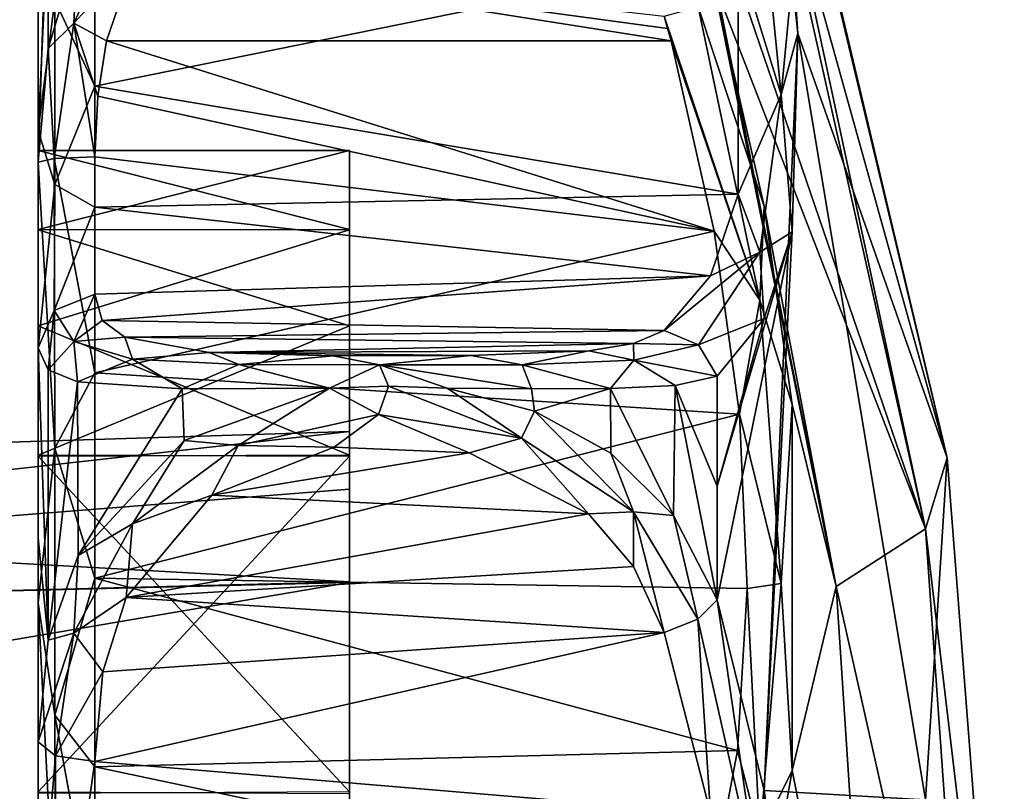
# Model space of a CAD drawing. Extents: x -207 to 207, y 0 to 988.
# Tile 138 of 144: x 83 to 96, y 688 to 699. Entities that reach past the tile are written whole.
import ezdxf

# ---------------------------------------------------------------- set-up
doc = ezdxf.new("R2010")
doc.units = 0
doc.header["$LTSCALE"] = 127.314815
for name, color, linetype in [('456', 7, 'CONTINUOUS'), ('457', 7, 'CONTINUOUS'), ('458', 7, 'CONTINUOUS'), ('459', 7, 'CONTINUOUS'), ('460', 7, 'CONTINUOUS'), ('464', 7, 'CONTINUOUS'), ('465', 7, 'CONTINUOUS'), ('481', 7, 'CONTINUOUS'), ('490', 7, 'CONTINUOUS'), ('491', 7, 'CONTINUOUS'), ('492', 7, 'CONTINUOUS'), ('493', 7, 'CONTINUOUS'), ('498', 7, 'CONTINUOUS'), ('499', 7, 'CONTINUOUS'), ('500', 7, 'CONTINUOUS'), ('501', 7, 'CONTINUOUS'), ('502', 7, 'CONTINUOUS'), ('505', 7, 'CONTINUOUS'), ('506', 7, 'CONTINUOUS'), ('510', 7, 'CONTINUOUS'), ('511', 7, 'CONTINUOUS'), ('514', 7, 'CONTINUOUS')]:
    doc.layers.add(name, color=color, linetype=linetype)

msp = doc.modelspace()

# ---------------------------------------------------------------- linework, layer by layer
at = {"layer": '456', "color": 7, "linetype": 'CONTINUOUS'}
for points in [[(92.374, 690.712, -279.252), (93.209, 687.01, -280.632), (92.638, 690.97, -279.602), (92.374, 690.712, -279.252)], [(92.638, 690.97, -279.602), (93.209, 687.01, -280.632), (93.269, 688.403, -280.658), (92.638, 690.97, -279.602)], [(92.374, 690.712, -279.252), (91.922, 690.531, -279.165), (92.547, 688.099, -280.164), (92.374, 690.712, -279.252)], [(93.209, 687.01, -280.632), (92.374, 690.712, -279.252), (92.547, 688.099, -280.164), (93.209, 687.01, -280.632)], [(93.269, 688.403, -280.658), (93.209, 687.01, -280.632), (93.646, 685.717, -281.294), (93.269, 688.403, -280.658)]]:
    msp.add_3dface(points, dxfattribs=at)
at = {"layer": '457', "color": 7, "linetype": 'CONTINUOUS'}
for points in [[(85.462, 693.115, -278.109), (86.191, 693.049, -277.744), (87.419, 693.818, -277.536), (85.462, 693.115, -278.109)], [(86.191, 693.049, -277.744), (88.078, 693.465, -277.418), (87.419, 693.818, -277.536), (86.191, 693.049, -277.744)], [(87.419, 693.818, -277.536), (88.078, 693.465, -277.418), (88.213, 693.847, -277.476), (87.419, 693.818, -277.536)], [(88.078, 693.465, -277.418), (90.002, 693.144, -277.671), (88.213, 693.847, -277.476), (88.078, 693.465, -277.418)], [(88.213, 693.847, -277.476), (90.002, 693.144, -277.671), (89.003, 693.818, -277.536), (88.213, 693.847, -277.476)], [(89.003, 693.818, -277.536), (90.002, 693.144, -277.671), (90.179, 693.511, -277.792), (89.003, 693.818, -277.536)], [(90.002, 693.144, -277.671), (91.508, 692.156, -278.382), (90.179, 693.511, -277.792), (90.002, 693.144, -277.671)], [(90.179, 693.511, -277.792), (91.508, 692.156, -278.382), (91.207, 692.946, -278.241), (90.179, 693.511, -277.792)], [(88.078, 693.465, -277.418), (86.191, 693.049, -277.744), (87.482, 693.023, -277.612), (88.078, 693.465, -277.418)], [(89.299, 692.95, -277.667), (88.078, 693.465, -277.418), (87.482, 693.023, -277.612), (89.299, 692.95, -277.667)], [(90.002, 693.144, -277.671), (88.078, 693.465, -277.418), (89.299, 692.95, -277.667), (90.002, 693.144, -277.671)], [(84.036, 691.565, -279.225), (84.767, 691.992, -278.491), (85.462, 693.115, -278.109), (84.036, 691.565, -279.225)], [(84.767, 691.992, -278.491), (86.191, 693.049, -277.744), (85.462, 693.115, -278.109), (84.767, 691.992, -278.491)], [(90.904, 692.128, -278.241), (90.002, 693.144, -277.671), (89.299, 692.95, -277.667), (90.904, 692.128, -278.241)], [(91.508, 692.156, -278.382), (90.002, 693.144, -277.671), (90.904, 692.128, -278.241), (91.508, 692.156, -278.382)], [(86.191, 693.049, -277.744), (84.767, 691.992, -278.491), (85.837, 692.378, -278.074), (86.191, 693.049, -277.744)], [(87.482, 693.023, -277.612), (86.191, 693.049, -277.744), (85.837, 692.378, -278.074), (87.482, 693.023, -277.612)], [(91.207, 692.946, -278.241), (91.508, 692.156, -278.382), (92.049, 692.107, -278.857), (91.207, 692.946, -278.241)], [(85.837, 692.378, -278.074), (84.767, 691.992, -278.491), (84.683, 691.003, -278.916), (85.837, 692.378, -278.074)], [(91.509, 691.42, -278.679), (91.508, 692.156, -278.382), (90.904, 692.128, -278.241), (91.509, 691.42, -278.679)], [(91.922, 690.531, -279.165), (92.374, 690.712, -279.252), (91.508, 692.156, -278.382), (91.922, 690.531, -279.165)], [(91.922, 690.531, -279.165), (91.508, 692.156, -278.382), (91.509, 691.42, -278.679), (91.922, 690.531, -279.165)], [(91.508, 692.156, -278.382), (92.374, 690.712, -279.252), (92.049, 692.107, -278.857), (91.508, 692.156, -278.382)], [(92.374, 690.712, -279.252), (92.638, 690.97, -279.602), (92.049, 692.107, -278.857), (92.374, 690.712, -279.252)], [(83.978, 690.52, -279.361), (84.767, 691.992, -278.491), (84.036, 691.565, -279.225), (83.978, 690.52, -279.361)], [(84.767, 691.992, -278.491), (83.978, 690.52, -279.361), (84.683, 691.003, -278.916), (84.767, 691.992, -278.491)], [(83.634, 690.426, -279.925), (83.978, 690.52, -279.361), (84.036, 691.565, -279.225), (83.634, 690.426, -279.925)], [(84.683, 691.003, -278.916), (83.978, 690.52, -279.361), (84.367, 690.002, -279.421), (84.683, 691.003, -278.916)], [(83.731, 688.87, -280.125), (83.978, 690.52, -279.361), (83.5, 689.06, -280.637), (83.731, 688.87, -280.125)], [(83.5, 689.06, -280.637), (83.978, 690.52, -279.361), (83.634, 690.426, -279.925), (83.5, 689.06, -280.637)], [(83.978, 690.52, -279.361), (83.731, 688.87, -280.125), (84.367, 690.002, -279.421), (83.978, 690.52, -279.361)], [(84.262, 688.795, -279.923), (84.367, 690.002, -279.421), (83.731, 688.87, -280.125), (84.262, 688.795, -279.923)]]:
    msp.add_3dface(points, dxfattribs=at)
at = {"layer": '458', "color": 7, "linetype": 'CONTINUOUS'}
for points in [[(92.638, 693.979, -281.051), (92.071, 693.855, -279.733), (92.638, 692.501, -280.268), (92.638, 693.979, -281.051)], [(89.003, 693.818, -277.536), (90.179, 693.511, -277.792), (90.137, 693.81, -277.915), (89.003, 693.818, -277.536)], [(90.137, 693.81, -277.915), (90.179, 693.511, -277.792), (91.199, 693.812, -278.65), (90.137, 693.81, -277.915)], [(90.179, 693.511, -277.792), (91.207, 692.946, -278.241), (91.199, 693.812, -278.65), (90.179, 693.511, -277.792)], [(91.199, 693.812, -278.65), (92.049, 692.107, -278.857), (92.071, 693.855, -279.733), (91.199, 693.812, -278.65)], [(91.207, 692.946, -278.241), (92.049, 692.107, -278.857), (91.199, 693.812, -278.65), (91.207, 692.946, -278.241)], [(92.049, 692.107, -278.857), (92.638, 690.97, -279.602), (92.071, 693.855, -279.733), (92.049, 692.107, -278.857)], [(92.071, 693.855, -279.733), (92.638, 690.97, -279.602), (92.638, 692.501, -280.268), (92.071, 693.855, -279.733)]]:
    msp.add_3dface(points, dxfattribs=at)
at = {"layer": '459', "color": 7, "linetype": 'CONTINUOUS'}
for points in [[(95.733, 692.883, -300), (93.449, 702.528, -300), (93.722, 698.591, -289.753), (95.733, 692.883, -300)], [(93.722, 698.591, -289.753), (93.449, 702.528, -300), (93.646, 699.32, -290.462), (93.722, 698.591, -289.753)], [(93.269, 688.403, -280.658), (95.44, 688.278, -289.665), (93.722, 698.591, -289.753), (93.269, 688.403, -280.658)], [(93.269, 688.403, -280.658), (93.722, 698.591, -289.753), (93.645, 695.921, -286.195), (93.269, 688.403, -280.658)], [(95.44, 688.278, -289.665), (95.733, 692.883, -300), (93.722, 698.591, -289.753), (95.44, 688.278, -289.665)], [(92.638, 690.97, -279.602), (93.269, 688.403, -280.658), (93.645, 695.921, -286.195), (92.638, 690.97, -279.602)], [(92.638, 692.501, -280.268), (92.638, 690.97, -279.602), (93.645, 695.921, -286.195), (92.638, 692.501, -280.268)], [(93.27, 694.755, -283.719), (92.638, 692.501, -280.268), (93.645, 695.921, -286.195), (93.27, 694.755, -283.719)], [(92.638, 693.979, -281.051), (92.638, 692.501, -280.268), (93.27, 694.755, -283.719), (92.638, 693.979, -281.051)], [(96.5, 683, -300), (95.733, 692.883, -300), (95.44, 688.278, -289.665), (96.5, 683, -300)], [(93.269, 688.403, -280.658), (93.646, 685.717, -281.294), (95.44, 688.278, -289.665), (93.269, 688.403, -280.658)]]:
    msp.add_3dface(points, dxfattribs=at)
at = {"layer": '460', "color": 7, "linetype": 'CONTINUOUS'}
for points in [[(93.449, 702.528, -300), (95.733, 692.883, -300), (93.77, 701.085, -303.887), (93.449, 702.528, -300)], [(93.77, 701.085, -303.887), (95.733, 692.883, -300), (93.584, 700.601, -307.423), (93.77, 701.085, -303.887)], [(93.503, 700.59, -308.092), (95.438, 691.924, -307.434), (92.638, 700.12, -313.658), (93.503, 700.59, -308.092)], [(93.584, 700.601, -307.423), (95.438, 691.924, -307.434), (93.503, 700.59, -308.092), (93.584, 700.601, -307.423)], [(93.584, 700.601, -307.423), (95.733, 692.883, -300), (95.438, 691.924, -307.434), (93.584, 700.601, -307.423)], [(92.638, 700.12, -313.658), (95.438, 691.924, -307.434), (92.638, 699.162, -314.778), (92.638, 700.12, -313.658)], [(92.638, 699.162, -314.778), (95.438, 691.924, -307.434), (94.237, 691.149, -314.774), (92.638, 699.162, -314.778)], [(92.638, 699.162, -314.778), (94.237, 691.149, -314.774), (92.638, 699.031, -314.92), (92.638, 699.162, -314.778)], [(92.638, 699.031, -314.92), (94.237, 691.149, -314.774), (93.268, 696.268, -315.082), (92.638, 699.031, -314.92)], [(93.268, 696.268, -315.082), (94.237, 691.149, -314.774), (93.643, 693.597, -315.664), (93.268, 696.268, -315.082)], [(93.643, 693.597, -315.664), (94.237, 691.149, -314.774), (93.647, 688.673, -318.029), (93.643, 693.597, -315.664)], [(95.733, 692.883, -300), (96.5, 683, -300), (95.438, 691.924, -307.434), (95.733, 692.883, -300)], [(95.438, 691.924, -307.434), (96.067, 683, -307.434), (94.237, 691.149, -314.774), (95.438, 691.924, -307.434)], [(95.438, 691.924, -307.434), (96.5, 683, -300), (96.067, 683, -307.434), (95.438, 691.924, -307.434)], [(94.237, 691.149, -314.774), (94.772, 683, -314.774), (93.647, 688.673, -318.029), (94.237, 691.149, -314.774)], [(94.237, 691.149, -314.774), (96.067, 683, -307.434), (94.772, 683, -314.774), (94.237, 691.149, -314.774)], [(93.647, 688.673, -318.029), (94.772, 683, -314.774), (93.27, 686.528, -319.768), (93.647, 688.673, -318.029)]]:
    msp.add_3dface(points, dxfattribs=at)
at = {"layer": '464', "color": 7, "linetype": 'CONTINUOUS'}
for points in [[(83.979, 698.729, -315.332), (84.027, 699.709, -314.998), (84.77, 700.437, -315.479), (83.979, 698.729, -315.332)], [(83.979, 698.729, -315.332), (84.77, 700.437, -315.479), (84.807, 699.633, -315.54), (83.979, 698.729, -315.332)], [(83.632, 698.391, -314.865), (84.027, 699.709, -314.998), (83.979, 698.729, -315.332), (83.632, 698.391, -314.865)], [(84.417, 698.491, -315.501), (83.979, 698.729, -315.332), (84.807, 699.633, -315.54), (84.417, 698.491, -315.501)], [(83.715, 696.911, -315.344), (83.632, 698.391, -314.865), (83.979, 698.729, -315.332), (83.715, 696.911, -315.344)], [(83.715, 696.911, -315.344), (83.979, 698.729, -315.332), (84.262, 696.932, -315.574), (83.715, 696.911, -315.344)], [(84.262, 696.932, -315.574), (83.979, 698.729, -315.332), (84.3, 697.746, -315.518), (84.262, 696.932, -315.574)], [(84.3, 697.746, -315.518), (83.979, 698.729, -315.332), (84.417, 698.491, -315.501), (84.3, 697.746, -315.518)], [(83.5, 696.861, -314.816), (83.632, 698.391, -314.865), (83.715, 696.911, -315.344), (83.5, 696.861, -314.816)]]:
    msp.add_3dface(points, dxfattribs=at)
at = {"layer": '465', "color": 7, "linetype": 'CONTINUOUS'}
for points in [[(91.922, 698.825, -315.505), (92.38, 698.952, -315.342), (93.21, 695.004, -315.713), (91.922, 698.825, -315.505)], [(92.638, 699.031, -314.92), (93.268, 696.268, -315.082), (92.38, 698.952, -315.342), (92.638, 699.031, -314.92)], [(92.38, 698.952, -315.342), (93.268, 696.268, -315.082), (93.21, 695.004, -315.713), (92.38, 698.952, -315.342)], [(91.922, 698.825, -315.505), (93.21, 695.004, -315.713), (91.969, 698.658, -315.502), (91.922, 698.825, -315.505)], [(91.969, 698.658, -315.502), (93.21, 695.004, -315.713), (92.015, 698.491, -315.501), (91.969, 698.658, -315.502)], [(92.015, 698.491, -315.501), (93.21, 695.004, -315.713), (92.597, 695.933, -315.699), (92.015, 698.491, -315.501)], [(93.268, 696.268, -315.082), (93.643, 693.597, -315.664), (93.21, 695.004, -315.713), (93.268, 696.268, -315.082)], [(92.597, 695.933, -315.699), (93.21, 695.004, -315.713), (92.937, 693.47, -316.276), (92.597, 695.933, -315.699)], [(93.21, 695.004, -315.713), (93.496, 691.188, -317.02), (92.937, 693.47, -316.276), (93.21, 695.004, -315.713)], [(93.643, 693.597, -315.664), (93.496, 691.188, -317.02), (93.21, 695.004, -315.713), (93.643, 693.597, -315.664)], [(93.643, 693.597, -315.664), (93.647, 688.673, -318.029), (93.496, 691.188, -317.02), (93.643, 693.597, -315.664)], [(92.937, 693.47, -316.276), (93.496, 691.188, -317.02), (93.041, 691.121, -317.219), (92.937, 693.47, -316.276)], [(93.041, 691.121, -317.219), (93.209, 687.791, -319.189), (92.908, 688.945, -318.506), (93.041, 691.121, -317.219)], [(93.496, 691.188, -317.02), (93.209, 687.791, -319.189), (93.041, 691.121, -317.219), (93.496, 691.188, -317.02)], [(93.647, 688.673, -318.029), (93.209, 687.791, -319.189), (93.496, 691.188, -317.02), (93.647, 688.673, -318.029)], [(92.908, 688.945, -318.506), (93.209, 687.791, -319.189), (92.537, 686.974, -320.121), (92.908, 688.945, -318.506)], [(93.647, 688.673, -318.029), (93.27, 686.528, -319.768), (93.209, 687.791, -319.189), (93.647, 688.673, -318.029)]]:
    msp.add_3dface(points, dxfattribs=at)
at = {"layer": '481', "color": 7, "linetype": 'CONTINUOUS'}
for points in [[(83.5, 701.917, -292.665), (83.5, 698.862, -312.65), (83.5, 697.288, -288.606), (83.5, 701.917, -292.665)], [(83.5, 698.862, -312.65), (83.5, 696.861, -314.816), (83.5, 697.288, -288.606), (83.5, 698.862, -312.65)], [(83.5, 697.288, -288.606), (83.5, 696.861, -314.816), (83.5, 697.015, -300.015), (83.5, 697.288, -288.606)], [(83.5, 694.36, -283.19), (83.5, 697.288, -288.606), (83.5, 694.656, -292.218), (83.5, 694.36, -283.19)], [(83.5, 694.656, -292.218), (83.5, 697.288, -288.606), (83.5, 695.955, -294.652), (83.5, 694.656, -292.218)], [(83.5, 695.955, -294.652), (83.5, 697.288, -288.606), (83.5, 697.015, -300.015), (83.5, 695.955, -294.652)], [(83.5, 697.015, -300.015), (83.5, 696.861, -314.816), (83.5, 695.949, -305.361), (83.5, 697.015, -300.015)], [(83.5, 696.861, -314.816), (83.5, 690.929, -316.465), (83.5, 695.949, -305.361), (83.5, 696.861, -314.816)], [(83.5, 695.949, -305.361), (83.5, 690.929, -316.465), (83.5, 692.916, -309.904), (83.5, 695.949, -305.361)], [(83.5, 692.904, -290.084), (83.5, 694.36, -283.19), (83.5, 694.656, -292.218), (83.5, 692.904, -290.084)], [(83.5, 691.803, -281.721), (83.5, 694.36, -283.19), (83.5, 692.904, -290.084), (83.5, 691.803, -281.721)], [(83.5, 692.916, -309.904), (83.5, 690.929, -316.465), (83.5, 688.385, -312.94), (83.5, 692.916, -309.904)], [(83.5, 688.362, -287.051), (83.5, 691.803, -281.721), (83.5, 692.904, -290.084), (83.5, 688.362, -287.051)], [(83.5, 689.06, -280.637), (83.5, 691.803, -281.721), (83.5, 688.362, -287.051), (83.5, 689.06, -280.637)], [(83.5, 690.929, -316.465), (83.5, 685.941, -320.074), (83.5, 688.385, -312.94), (83.5, 690.929, -316.465)], [(83.5, 686.078, -281.451), (83.5, 689.06, -280.637), (83.5, 688.362, -287.051), (83.5, 686.078, -281.451)]]:
    msp.add_3dface(points, dxfattribs=at)
at = {"layer": '490', "color": 7, "linetype": 'CONTINUOUS'}
for points in [[(83.5, 696.861, -314.816), (83.715, 696.911, -315.344), (83.723, 693.011, -316.192), (83.5, 696.861, -314.816)], [(83.5, 690.929, -316.465), (83.5, 696.861, -314.816), (83.723, 693.011, -316.192), (83.5, 690.929, -316.465)], [(83.715, 696.911, -315.344), (84.262, 696.932, -315.574), (84.262, 694.026, -316.111), (83.715, 696.911, -315.344)], [(83.723, 693.011, -316.192), (83.715, 696.911, -315.344), (84.262, 694.026, -316.111), (83.723, 693.011, -316.192)], [(84.262, 691.26, -317.152), (83.723, 693.011, -316.192), (84.262, 694.026, -316.111), (84.262, 691.26, -317.152)], [(83.723, 689.417, -317.923), (83.5, 690.929, -316.465), (83.723, 693.011, -316.192), (83.723, 689.417, -317.923)], [(83.723, 689.417, -317.923), (83.723, 693.011, -316.192), (84.262, 691.26, -317.152), (83.723, 689.417, -317.923)], [(84.262, 688.721, -318.665), (83.723, 689.417, -317.923), (84.262, 691.26, -317.152), (84.262, 688.721, -318.665)], [(83.731, 686.335, -320.454), (83.5, 685.941, -320.074), (83.5, 690.929, -316.465), (83.731, 686.335, -320.454)], [(83.731, 686.335, -320.454), (83.5, 690.929, -316.465), (83.723, 689.417, -317.923), (83.731, 686.335, -320.454)], [(84.262, 686.49, -320.603), (83.731, 686.335, -320.454), (83.723, 689.417, -317.923), (84.262, 686.49, -320.603)], [(84.262, 686.49, -320.603), (83.723, 689.417, -317.923), (84.262, 688.721, -318.665), (84.262, 686.49, -320.603)]]:
    msp.add_3dface(points, dxfattribs=at)
at = {"layer": '491', "color": 7, "linetype": 'CONTINUOUS'}
for points in [[(84.3, 697.746, -315.518), (84.417, 698.491, -315.501), (92.597, 695.933, -315.699), (84.3, 697.746, -315.518)], [(84.417, 698.491, -315.501), (92.015, 698.491, -315.501), (92.597, 695.933, -315.699), (84.417, 698.491, -315.501)], [(84.262, 696.932, -315.574), (84.3, 697.746, -315.518), (92.597, 695.933, -315.699), (84.262, 696.932, -315.574)], [(84.262, 696.932, -315.574), (92.597, 695.933, -315.699), (84.262, 694.026, -316.111), (84.262, 696.932, -315.574)], [(92.597, 695.933, -315.699), (92.937, 693.47, -316.276), (84.262, 694.026, -316.111), (92.597, 695.933, -315.699)], [(92.937, 693.47, -316.276), (84.262, 691.26, -317.152), (84.262, 694.026, -316.111), (92.937, 693.47, -316.276)], [(92.937, 693.47, -316.276), (93.041, 691.121, -317.219), (84.262, 691.26, -317.152), (92.937, 693.47, -316.276)], [(93.041, 691.121, -317.219), (92.908, 688.945, -318.506), (84.262, 691.26, -317.152), (93.041, 691.121, -317.219)], [(92.908, 688.945, -318.506), (84.262, 688.721, -318.665), (84.262, 691.26, -317.152), (92.908, 688.945, -318.506)], [(92.908, 688.945, -318.506), (92.537, 686.974, -320.121), (84.262, 688.721, -318.665), (92.908, 688.945, -318.506)], [(92.537, 686.974, -320.121), (84.262, 686.49, -320.603), (84.262, 688.721, -318.665), (92.537, 686.974, -320.121)]]:
    msp.add_3dface(points, dxfattribs=at)
at = {"layer": '492', "color": 7, "linetype": 'CONTINUOUS'}
for points in [[(84.417, 698.491, -315.501), (84.807, 699.633, -315.54), (92.015, 698.491, -315.501), (84.417, 698.491, -315.501)], [(84.807, 699.633, -315.54), (91.922, 698.825, -315.505), (91.969, 698.658, -315.502), (84.807, 699.633, -315.54)], [(84.807, 699.633, -315.54), (91.969, 698.658, -315.502), (92.015, 698.491, -315.501), (84.807, 699.633, -315.54)]]:
    msp.add_3dface(points, dxfattribs=at)
at = {"layer": '493', "color": 7, "linetype": 'CONTINUOUS'}
for points in [[(83.634, 700.92, -311.707), (83.632, 698.391, -314.865), (83.5, 696.861, -314.816), (83.634, 700.92, -311.707)], [(83.634, 700.92, -311.707), (83.5, 696.861, -314.816), (83.5, 698.862, -312.65), (83.634, 700.92, -311.707)], [(83.634, 700.92, -311.707), (84.027, 699.709, -314.998), (83.632, 698.391, -314.865), (83.634, 700.92, -311.707)]]:
    msp.add_3dface(points, dxfattribs=at)
at = {"layer": '498', "color": 7, "linetype": 'CONTINUOUS'}
for points in [[(93.496, 697.771, -288.23), (93.209, 700.642, -291.059), (92.918, 699.64, -290.014), (93.496, 697.771, -288.23)], [(93.646, 699.32, -290.462), (93.209, 700.642, -291.059), (93.496, 697.771, -288.23), (93.646, 699.32, -290.462)], [(92.917, 696.429, -285.982), (93.496, 697.771, -288.23), (92.918, 699.64, -290.014), (92.917, 696.429, -285.982)], [(93.722, 698.591, -289.753), (93.646, 699.32, -290.462), (93.496, 697.771, -288.23), (93.722, 698.591, -289.753)], [(93.645, 695.921, -286.195), (93.722, 698.591, -289.753), (93.496, 697.771, -288.23), (93.645, 695.921, -286.195)], [(93.21, 695.647, -284.8), (93.496, 697.771, -288.23), (92.917, 696.429, -285.982), (93.21, 695.647, -284.8)], [(93.645, 695.921, -286.195), (93.496, 697.771, -288.23), (93.21, 695.647, -284.8), (93.645, 695.921, -286.195)], [(92.547, 695.329, -283.645), (93.21, 695.647, -284.8), (92.917, 696.429, -285.982), (92.547, 695.329, -283.645)], [(93.27, 694.755, -283.719), (93.645, 695.921, -286.195), (93.21, 695.647, -284.8), (93.27, 694.755, -283.719)], [(92.385, 694.403, -281.033), (93.21, 695.647, -284.8), (91.922, 694.594, -281.122), (92.385, 694.403, -281.033)], [(91.922, 694.594, -281.122), (93.21, 695.647, -284.8), (92.547, 695.329, -283.645), (91.922, 694.594, -281.122)], [(93.27, 694.755, -283.719), (93.21, 695.647, -284.8), (92.385, 694.403, -281.033), (93.27, 694.755, -283.719)], [(92.638, 693.979, -281.051), (93.27, 694.755, -283.719), (92.385, 694.403, -281.033), (92.638, 693.979, -281.051)]]:
    msp.add_3dface(points, dxfattribs=at)
at = {"layer": '499', "color": 7, "linetype": 'CONTINUOUS'}
for points in [[(83.715, 694.864, -283.024), (83.979, 694.448, -281.253), (84.262, 695.084, -282.951), (83.715, 694.864, -283.024)], [(84.262, 695.084, -282.951), (83.979, 694.448, -281.253), (84.362, 694.73, -281.722), (84.262, 695.084, -282.951)], [(83.5, 694.36, -283.19), (83.632, 694.067, -281.687), (83.715, 694.864, -283.024), (83.5, 694.36, -283.19)], [(83.715, 694.864, -283.024), (83.632, 694.067, -281.687), (83.979, 694.448, -281.253), (83.715, 694.864, -283.024)], [(84.362, 694.73, -281.722), (83.979, 694.448, -281.253), (84.664, 694.503, -280.645), (84.362, 694.73, -281.722)], [(92.385, 694.403, -281.033), (91.922, 694.594, -281.122), (91.508, 694.419, -280.12), (92.385, 694.403, -281.033)], [(83.632, 694.067, -281.687), (84.027, 693.904, -280.372), (83.979, 694.448, -281.253), (83.632, 694.067, -281.687)], [(83.979, 694.448, -281.253), (84.77, 694.21, -279.556), (84.664, 694.503, -280.645), (83.979, 694.448, -281.253)], [(83.979, 694.448, -281.253), (84.027, 693.904, -280.372), (84.77, 694.21, -279.556), (83.979, 694.448, -281.253)], [(84.664, 694.503, -280.645), (84.77, 694.21, -279.556), (85.8, 694.298, -279.03), (84.664, 694.503, -280.645)], [(89.319, 694.257, -278.303), (90.013, 694.133, -278.152), (90.907, 694.321, -279.3), (89.319, 694.257, -278.303)], [(90.013, 694.133, -278.152), (91.513, 694.194, -279.369), (90.907, 694.321, -279.3), (90.013, 694.133, -278.152)], [(90.907, 694.321, -279.3), (91.513, 694.194, -279.369), (91.508, 694.419, -280.12), (90.907, 694.321, -279.3)], [(91.513, 694.194, -279.369), (92.385, 694.403, -281.033), (91.508, 694.419, -280.12), (91.513, 694.194, -279.369)], [(92.638, 693.979, -281.051), (92.385, 694.403, -281.033), (91.513, 694.194, -279.369), (92.638, 693.979, -281.051)], [(84.027, 693.904, -280.372), (85.436, 693.809, -278.464), (84.77, 694.21, -279.556), (84.027, 693.904, -280.372)], [(84.77, 694.21, -279.556), (86.201, 694.135, -278.262), (85.8, 694.298, -279.03), (84.77, 694.21, -279.556)], [(84.77, 694.21, -279.556), (85.436, 693.809, -278.464), (86.201, 694.135, -278.262), (84.77, 694.21, -279.556)], [(85.8, 694.298, -279.03), (86.201, 694.135, -278.262), (87.467, 694.254, -278.208), (85.8, 694.298, -279.03)], [(86.201, 694.135, -278.262), (88.094, 694.131, -277.738), (87.467, 694.254, -278.208), (86.201, 694.135, -278.262)], [(87.467, 694.254, -278.208), (88.094, 694.131, -277.738), (89.319, 694.257, -278.303), (87.467, 694.254, -278.208)], [(88.094, 694.131, -277.738), (90.013, 694.133, -278.152), (89.319, 694.257, -278.303), (88.094, 694.131, -277.738)], [(90.013, 694.133, -278.152), (91.199, 693.812, -278.65), (91.513, 694.194, -279.369), (90.013, 694.133, -278.152)], [(91.199, 693.812, -278.65), (92.071, 693.855, -279.733), (91.513, 694.194, -279.369), (91.199, 693.812, -278.65)], [(92.071, 693.855, -279.733), (92.638, 693.979, -281.051), (91.513, 694.194, -279.369), (92.071, 693.855, -279.733)], [(85.436, 693.809, -278.464), (87.419, 693.818, -277.536), (86.201, 694.135, -278.262), (85.436, 693.809, -278.464)], [(86.201, 694.135, -278.262), (87.419, 693.818, -277.536), (88.094, 694.131, -277.738), (86.201, 694.135, -278.262)], [(87.419, 693.818, -277.536), (88.213, 693.847, -277.476), (88.094, 694.131, -277.738), (87.419, 693.818, -277.536)], [(88.094, 694.131, -277.738), (90.137, 693.81, -277.915), (90.013, 694.133, -278.152), (88.094, 694.131, -277.738)], [(88.213, 693.847, -277.476), (89.003, 693.818, -277.536), (88.094, 694.131, -277.738), (88.213, 693.847, -277.476)], [(89.003, 693.818, -277.536), (90.137, 693.81, -277.915), (88.094, 694.131, -277.738), (89.003, 693.818, -277.536)], [(90.137, 693.81, -277.915), (91.199, 693.812, -278.65), (90.013, 694.133, -278.152), (90.137, 693.81, -277.915)]]:
    msp.add_3dface(points, dxfattribs=at)
at = {"layer": '500', "color": 7, "linetype": 'CONTINUOUS'}
for points in [[(83.634, 690.426, -279.925), (83.5, 694.36, -283.19), (83.5, 691.803, -281.721), (83.634, 690.426, -279.925)], [(83.5, 694.36, -283.19), (83.634, 690.426, -279.925), (83.632, 694.067, -281.687), (83.5, 694.36, -283.19)], [(83.634, 690.426, -279.925), (84.027, 693.904, -280.372), (83.632, 694.067, -281.687), (83.634, 690.426, -279.925)], [(83.634, 690.426, -279.925), (84.036, 691.565, -279.225), (84.027, 693.904, -280.372), (83.634, 690.426, -279.925)], [(84.036, 691.565, -279.225), (85.436, 693.809, -278.464), (84.027, 693.904, -280.372), (84.036, 691.565, -279.225)], [(84.036, 691.565, -279.225), (85.462, 693.115, -278.109), (85.436, 693.809, -278.464), (84.036, 691.565, -279.225)], [(85.462, 693.115, -278.109), (87.419, 693.818, -277.536), (85.436, 693.809, -278.464), (85.462, 693.115, -278.109)], [(83.5, 689.06, -280.637), (83.634, 690.426, -279.925), (83.5, 691.803, -281.721), (83.5, 689.06, -280.637)]]:
    msp.add_3dface(points, dxfattribs=at)
at = {"layer": '501', "color": 7, "linetype": 'CONTINUOUS'}
for points in [[(83.5, 701.917, -292.665), (83.5, 697.288, -288.606), (83.731, 702.199, -292.197), (83.5, 701.917, -292.665)], [(83.731, 702.199, -292.197), (83.5, 697.288, -288.606), (83.723, 699.045, -289.756), (83.731, 702.199, -292.197)], [(84.262, 699.924, -290.269), (83.723, 699.045, -289.756), (84.262, 697.884, -288.131), (84.262, 699.924, -290.269)], [(83.723, 699.045, -289.756), (83.5, 697.288, -288.606), (83.723, 696.558, -286.637), (83.723, 699.045, -289.756)], [(83.723, 699.045, -289.756), (83.723, 696.558, -286.637), (84.262, 697.884, -288.131), (83.723, 699.045, -289.756)], [(84.262, 697.884, -288.131), (83.723, 696.558, -286.637), (84.262, 696.253, -285.666), (84.262, 697.884, -288.131)], [(83.5, 697.288, -288.606), (83.5, 694.36, -283.19), (83.723, 696.558, -286.637), (83.5, 697.288, -288.606)], [(83.5, 694.36, -283.19), (83.715, 694.864, -283.024), (83.723, 696.558, -286.637), (83.5, 694.36, -283.19)], [(83.723, 696.558, -286.637), (83.715, 694.864, -283.024), (84.262, 696.253, -285.666), (83.723, 696.558, -286.637)], [(83.715, 694.864, -283.024), (84.262, 695.084, -282.951), (84.262, 696.253, -285.666), (83.715, 694.864, -283.024)]]:
    msp.add_3dface(points, dxfattribs=at)
at = {"layer": '502', "color": 7, "linetype": 'CONTINUOUS'}
for points in [[(92.918, 699.64, -290.014), (84.262, 699.924, -290.269), (84.262, 697.884, -288.131), (92.918, 699.64, -290.014)], [(92.917, 696.429, -285.982), (92.918, 699.64, -290.014), (84.262, 697.884, -288.131), (92.917, 696.429, -285.982)], [(92.917, 696.429, -285.982), (84.262, 697.884, -288.131), (84.262, 696.253, -285.666), (92.917, 696.429, -285.982)], [(92.547, 695.329, -283.645), (92.917, 696.429, -285.982), (84.262, 696.253, -285.666), (92.547, 695.329, -283.645)], [(84.262, 695.084, -282.951), (92.547, 695.329, -283.645), (84.262, 696.253, -285.666), (84.262, 695.084, -282.951)], [(92.547, 695.329, -283.645), (84.262, 695.084, -282.951), (84.362, 694.73, -281.722), (92.547, 695.329, -283.645)], [(91.922, 694.594, -281.122), (92.547, 695.329, -283.645), (84.362, 694.73, -281.722), (91.922, 694.594, -281.122)], [(91.922, 694.594, -281.122), (84.362, 694.73, -281.722), (84.664, 694.503, -280.645), (91.922, 694.594, -281.122)], [(91.922, 694.594, -281.122), (84.664, 694.503, -280.645), (91.508, 694.419, -280.12), (91.922, 694.594, -281.122)], [(84.664, 694.503, -280.645), (85.8, 694.298, -279.03), (91.508, 694.419, -280.12), (84.664, 694.503, -280.645)], [(85.8, 694.298, -279.03), (90.907, 694.321, -279.3), (91.508, 694.419, -280.12), (85.8, 694.298, -279.03)], [(85.8, 694.298, -279.03), (89.319, 694.257, -278.303), (90.907, 694.321, -279.3), (85.8, 694.298, -279.03)], [(85.8, 694.298, -279.03), (87.467, 694.254, -278.208), (89.319, 694.257, -278.303), (85.8, 694.298, -279.03)]]:
    msp.add_3dface(points, dxfattribs=at)
at = {"layer": '505', "color": 7, "linetype": 'CONTINUOUS'}
for points in [[(83.731, 688.87, -280.125), (83.5, 689.06, -280.637), (83.5, 686.078, -281.451), (83.731, 688.87, -280.125)], [(83.731, 688.87, -280.125), (83.5, 686.078, -281.451), (83.723, 684.995, -281.068), (83.731, 688.87, -280.125)], [(84.262, 688.795, -279.923), (83.731, 688.87, -280.125), (83.723, 684.995, -281.068), (84.262, 688.795, -279.923)], [(84.262, 688.795, -279.923), (83.723, 684.995, -281.068), (84.262, 685.944, -280.701), (84.262, 688.795, -279.923)]]:
    msp.add_3dface(points, dxfattribs=at)
at = {"layer": '506', "color": 7, "linetype": 'CONTINUOUS'}
for points in [[(89.299, 692.95, -277.667), (87.482, 693.023, -277.612), (85.837, 692.378, -278.074), (89.299, 692.95, -277.667)], [(90.904, 692.128, -278.241), (89.299, 692.95, -277.667), (85.837, 692.378, -278.074), (90.904, 692.128, -278.241)], [(90.904, 692.128, -278.241), (85.837, 692.378, -278.074), (84.683, 691.003, -278.916), (90.904, 692.128, -278.241)], [(91.509, 691.42, -278.679), (90.904, 692.128, -278.241), (84.683, 691.003, -278.916), (91.509, 691.42, -278.679)], [(91.922, 690.531, -279.165), (91.509, 691.42, -278.679), (84.683, 691.003, -278.916), (91.922, 690.531, -279.165)], [(91.922, 690.531, -279.165), (84.683, 691.003, -278.916), (84.367, 690.002, -279.421), (91.922, 690.531, -279.165)], [(92.547, 688.099, -280.164), (91.922, 690.531, -279.165), (84.262, 688.795, -279.923), (92.547, 688.099, -280.164)], [(91.922, 690.531, -279.165), (84.367, 690.002, -279.421), (84.262, 688.795, -279.923), (91.922, 690.531, -279.165)], [(92.547, 688.099, -280.164), (84.262, 688.795, -279.923), (84.262, 685.944, -280.701), (92.547, 688.099, -280.164)]]:
    msp.add_3dface(points, dxfattribs=at)
at = {"layer": '510', "color": 7, "linetype": 'CONTINUOUS'}
for points in [[(83.5, 695.955, -294.652), (83.5, 697.015, -300.015), (87.689, 697.015, -299.985), (83.5, 695.955, -294.652)], [(87.689, 695.949, -294.639), (83.5, 695.955, -294.652), (87.689, 697.015, -299.985), (87.689, 695.949, -294.639)], [(83.5, 697.015, -300.015), (83.5, 695.949, -305.361), (87.689, 695.955, -305.348), (83.5, 697.015, -300.015)], [(87.689, 697.015, -299.985), (83.5, 697.015, -300.015), (87.689, 695.955, -305.348), (87.689, 697.015, -299.985)], [(83.5, 694.656, -292.218), (83.5, 695.955, -294.652), (87.689, 695.949, -294.639), (83.5, 694.656, -292.218)], [(87.689, 695.955, -305.348), (83.5, 695.949, -305.361), (87.689, 694.656, -307.782), (87.689, 695.955, -305.348)], [(87.689, 692.916, -290.096), (83.5, 694.656, -292.218), (87.689, 695.949, -294.639), (87.689, 692.916, -290.096)], [(83.5, 695.949, -305.361), (83.5, 692.916, -309.904), (87.689, 694.656, -307.782), (83.5, 695.949, -305.361)], [(83.5, 692.904, -290.084), (83.5, 694.656, -292.218), (87.689, 692.916, -290.096), (83.5, 692.904, -290.084)], [(87.689, 694.656, -307.782), (83.5, 692.916, -309.904), (87.689, 692.904, -309.916), (87.689, 694.656, -307.782)], [(87.689, 688.385, -287.06), (83.5, 692.904, -290.084), (87.689, 692.916, -290.096), (87.689, 688.385, -287.06)], [(83.5, 692.916, -309.904), (83.5, 688.385, -312.94), (87.689, 692.904, -309.916), (83.5, 692.916, -309.904)], [(83.5, 688.362, -287.051), (83.5, 692.904, -290.084), (87.689, 688.385, -287.06), (83.5, 688.362, -287.051)], [(87.689, 692.904, -309.916), (83.5, 688.385, -312.94), (87.689, 688.362, -312.949), (87.689, 692.904, -309.916)]]:
    msp.add_3dface(points, dxfattribs=at)
at = {"layer": '511', "color": 7, "linetype": 'CONTINUOUS'}
for points in [[(87.689, 695.949, -294.639), (87.689, 697.015, -299.985), (87.689, 692.458, -295.44), (87.689, 695.949, -294.639)], [(87.689, 697.015, -299.985), (87.689, 695.955, -305.348), (87.689, 693.236, -302.337), (87.689, 697.015, -299.985)], [(87.689, 692.458, -295.44), (87.689, 697.015, -299.985), (87.689, 693.237, -297.664), (87.689, 692.458, -295.44)], [(87.689, 693.237, -297.664), (87.689, 697.015, -299.985), (87.689, 693.236, -302.337), (87.689, 693.237, -297.664)], [(87.689, 695.955, -305.348), (87.689, 694.656, -307.782), (87.689, 691.214, -306.54), (87.689, 695.955, -305.348)], [(87.689, 693.236, -302.337), (87.689, 695.955, -305.348), (87.689, 691.214, -306.54), (87.689, 693.236, -302.337)], [(87.689, 692.916, -290.096), (87.689, 695.949, -294.639), (87.689, 687.555, -290.54), (87.689, 692.916, -290.096)], [(87.689, 687.555, -290.54), (87.689, 695.949, -294.639), (87.689, 691.202, -293.444), (87.689, 687.555, -290.54)], [(87.689, 691.202, -293.444), (87.689, 695.949, -294.639), (87.689, 692.458, -295.44), (87.689, 691.202, -293.444)], [(87.689, 694.656, -307.782), (87.689, 692.904, -309.916), (87.689, 687.575, -309.451), (87.689, 694.656, -307.782)], [(87.689, 691.214, -306.54), (87.689, 694.656, -307.782), (87.689, 687.575, -309.451), (87.689, 691.214, -306.54)], [(87.689, 688.385, -287.06), (87.689, 692.916, -290.096), (87.689, 683, -289.5), (87.689, 688.385, -287.06)], [(87.689, 683, -289.5), (87.689, 692.916, -290.096), (87.689, 687.555, -290.54), (87.689, 683, -289.5)], [(87.689, 692.904, -309.916), (87.689, 688.362, -312.949), (87.689, 685.347, -310.234), (87.689, 692.904, -309.916)], [(87.689, 687.575, -309.451), (87.689, 692.904, -309.916), (87.689, 685.347, -310.234), (87.689, 687.575, -309.451)]]:
    msp.add_3dface(points, dxfattribs=at)
at = {"layer": '514', "color": 7, "linetype": 'CONTINUOUS'}
for points in [[(87.689, 692.458, -295.44), (87.689, 693.237, -297.664), (64.5, 690.633, -293.935), (87.689, 692.458, -295.44)], [(87.689, 693.237, -297.664), (87.689, 693.236, -302.337), (64.5, 692.507, -297.839), (87.689, 693.237, -297.664)], [(87.689, 693.237, -297.664), (64.5, 692.507, -297.839), (64.5, 690.633, -293.935), (87.689, 693.237, -297.664)], [(87.689, 693.236, -302.337), (87.689, 691.214, -306.54), (64.5, 692.507, -302.165), (87.689, 693.236, -302.337)], [(87.689, 693.236, -302.337), (64.5, 692.507, -302.165), (64.5, 692.507, -297.839), (87.689, 693.236, -302.337)], [(87.689, 691.214, -306.54), (64.5, 690.62, -306.082), (64.5, 692.507, -302.165), (87.689, 691.214, -306.54)], [(87.689, 691.202, -293.444), (87.689, 692.458, -295.44), (64.5, 690.633, -293.935), (87.689, 691.202, -293.444)], [(87.689, 691.214, -306.54), (87.689, 687.575, -309.451), (64.5, 690.62, -306.082), (87.689, 691.214, -306.54)], [(87.689, 687.555, -290.54), (87.689, 691.202, -293.444), (64.5, 687.25, -291.226), (87.689, 687.555, -290.54)], [(87.689, 691.202, -293.444), (64.5, 690.633, -293.935), (64.5, 687.25, -291.226), (87.689, 691.202, -293.444)], [(87.689, 687.575, -309.451), (64.5, 687.232, -308.783), (64.5, 690.62, -306.082), (87.689, 687.575, -309.451)]]:
    msp.add_3dface(points, dxfattribs=at)

doc.saveas('drawing.dxf')
